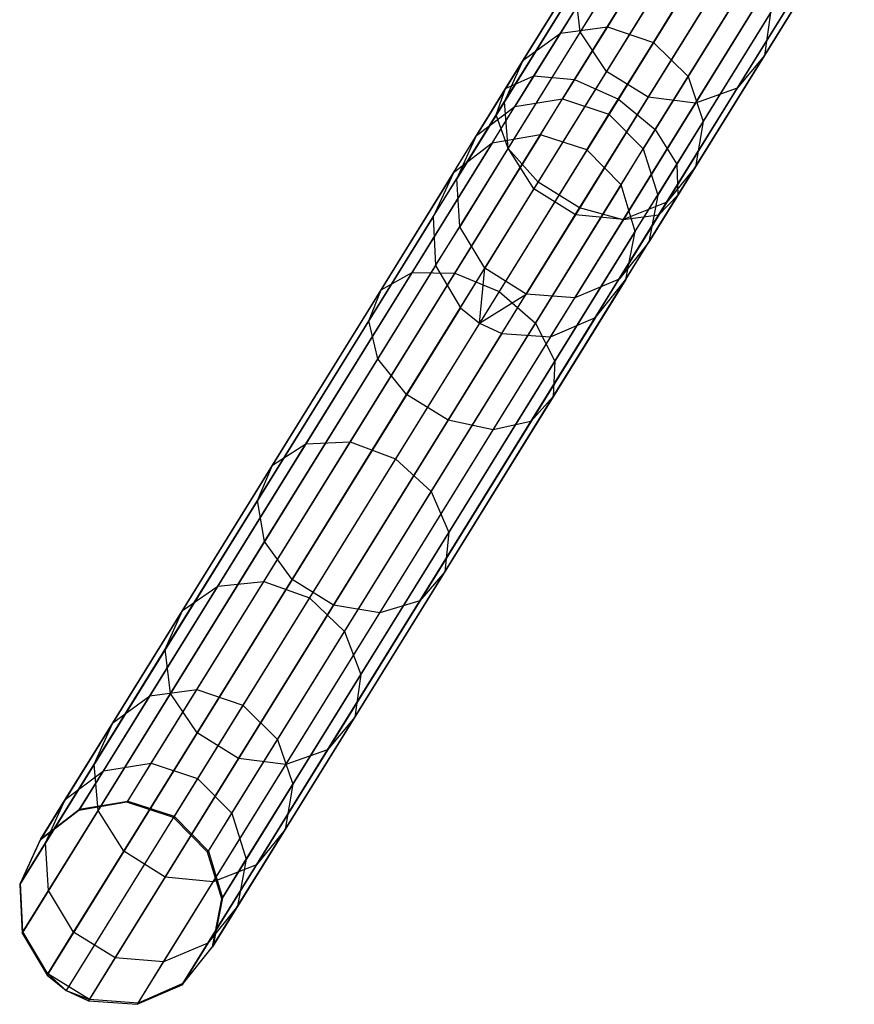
# Model space of a CAD drawing. Extents: x -91 to 92, y -91 to 92.
# Tile 3 of 256: x -48.41 to -40.23, y -77.51 to -67.87. Entities that reach past the tile are written whole.
import ezdxf

# ---------------------------------------------------------------- set-up
doc = ezdxf.new("R2010")
doc.units = 0
doc.header["$LTSCALE"] = 25.4
doc.layers.get('0').update_dxf_attribs({"linetype": 'CONTINUOUS'})

# ---------------------------------------------------------------- blocks, each defined once
blk = doc.blocks.new('NL2500012258_STL_2')
at = {"color": 0}
for p, q in [((48.87, -68.8447, 31.4248), (50.1913, -66.7108, 29.981)), ((48.87, -68.8447, 31.4248), (50.1913, -66.7108, 29.981)), ((48.5934, -68.9692, 31.0545), (49.9451, -66.7861, 29.5775)), ((48.5934, -68.9692, 31.0545), (49.9451, -66.7861, 29.5775)), ((49.2685, -68.8817, 31.6873), (50.5682, -66.7826, 30.2671)), ((49.2685, -68.8817, 31.6873), (50.5682, -66.7826, 30.2671)), ((50.2424, -66.9319, 170.3879), (49.3241, -68.415, 167.8115)), ((50.2424, -66.9319, 170.3879), (49.3241, -68.415, 167.8115)), ((48.5019, -69.2265, 30.6615), (49.8859, -66.9912, 29.1491)), ((48.5019, -69.2265, 30.6615), (49.8859, -66.9912, 29.1491)), ((50.9894, -66.9851, 30.3704), (49.6975, -69.0717, 31.7821)), ((50.9894, -66.9851, 30.3704), (49.6975, -69.0717, 31.7821)), ((52.0087, -67.2246, 169.8481), (51.1289, -68.6455, 167.3796)), ((52.0087, -67.2246, 169.8481), (51.1289, -68.6455, 167.3796)), ((48.6165, -69.5578, 30.3356), (50.0273, -67.2793, 28.794)), ((48.6165, -69.5578, 30.3356), (50.0273, -67.2793, 28.794)), ((50.511, -67.3033, 170.5261), (49.5828, -68.8023, 167.922)), ((50.511, -67.3033, 170.5261), (49.5828, -68.8023, 167.922)), ((50.2392, -67.314, 166.9994), (49.5896, -68.3631, 164.4123)), ((50.2392, -67.314, 166.9994), (49.5896, -68.3631, 164.4123)), ((50.0587, -69.371, 31.6873), (51.3584, -67.2719, 30.2671)), ((50.0587, -69.371, 31.6873), (51.3584, -67.2719, 30.2671)), ((49.7896, -67.3595, 167.1572), (49.1292, -68.4261, 164.5271)), ((49.7896, -67.3595, 167.1572), (49.1292, -68.4261, 164.5271)), ((50.0409, -68.517, 164.3709), (50.6866, -67.4741, 166.9425)), ((50.0409, -68.517, 164.3709), (50.6866, -67.4741, 166.9425)), ((51.7637, -67.5108, 170.1432), (50.8628, -68.9657, 167.6157)), ((51.7637, -67.5108, 170.1432), (50.8628, -68.9657, 167.6157)), ((49.4409, -67.6004, 167.3796), (48.7653, -68.6915, 164.6889)), ((49.4409, -67.6004, 167.3796), (48.7653, -68.6915, 164.6889)), ((48.9111, -69.8871, 30.1516), (50.337, -67.5842, 28.5935)), ((48.9111, -69.8871, 30.1516), (50.337, -67.5842, 28.5935)), ((50.9179, -67.5552, 170.5261), (49.9898, -69.0542, 167.922)), ((50.9179, -67.5552, 170.5261), (49.9898, -69.0542, 167.922)), ((50.2694, -69.7112, 31.4248), (51.5907, -67.5773, 29.981)), ((50.2694, -69.7112, 31.4248), (51.5907, -67.5773, 29.981)), ((51.37, -67.6301, 170.3879), (50.4517, -69.1132, 167.8115)), ((51.37, -67.6301, 170.3879), (50.4517, -69.1132, 167.8115)), ((51.0294, -67.8033, 166.9994), (50.3798, -68.8524, 164.4123)), ((51.0294, -67.8033, 166.9994), (50.3798, -68.8524, 164.4123)), ((49.318, -70.1391, 30.1516), (50.744, -67.8361, 28.5935)), ((49.318, -70.1391, 30.1516), (50.744, -67.8361, 28.5935)), ((50.2814, -70.0143, 31.0545), (51.6331, -67.8313, 29.5775)), ((50.2814, -70.0143, 31.0545), (51.6331, -67.8313, 29.5775)), ((49.2729, -67.9813, 167.6157), (48.5811, -69.0985, 164.8607)), ((49.2729, -67.9813, 167.6157), (48.5811, -69.0985, 164.8607)), ((49.3241, -68.415, 167.8115), (49.2729, -67.9813, 167.6157)), ((49.3241, -68.415, 167.8115), (49.2729, -67.9813, 167.6157)), ((49.7441, -70.256, 30.3356), (51.1549, -67.9774, 28.794)), ((49.7441, -70.256, 30.3356), (51.1549, -67.9774, 28.794)), ((50.0918, -70.2109, 30.6615), (51.4758, -67.9757, 29.1491)), ((50.0918, -70.2109, 30.6615), (51.4758, -67.9757, 29.1491)), ((51.189, -68.226, 167.1572), (50.5286, -69.2926, 164.5271)), ((51.189, -68.226, 167.1572), (50.5286, -69.2926, 164.5271)), ((51.189, -68.226, 167.1572), (51.1289, -68.6455, 167.3796)), ((51.189, -68.226, 167.1572), (51.1289, -68.6455, 167.3796)), ((49.1292, -68.4261, 164.5271), (49.5896, -68.3631, 164.4123)), ((49.1292, -68.4261, 164.5271), (49.5896, -68.3631, 164.4123)), ((49.5896, -68.3631, 164.4123), (49.1509, -69.0716, 161.6697)), ((49.5896, -68.3631, 164.4123), (49.1509, -69.0716, 161.6697)), ((49.5896, -68.3631, 164.4123), (50.0409, -68.517, 164.3709)), ((49.5896, -68.3631, 164.4123), (50.0409, -68.517, 164.3709)), ((49.3241, -68.415, 167.8115), (48.6189, -69.5539, 165.0032)), ((49.3241, -68.415, 167.8115), (48.6189, -69.5539, 165.0032)), ((49.1292, -68.4261, 164.5271), (48.6833, -69.1463, 161.739)), ((49.1292, -68.4261, 164.5271), (48.6833, -69.1463, 161.739)), ((48.7653, -68.6915, 164.6889), (49.1292, -68.4261, 164.5271)), ((48.7653, -68.6915, 164.6889), (49.1292, -68.4261, 164.5271)), ((49.5828, -68.8023, 167.922), (49.3241, -68.415, 167.8115)), ((49.5828, -68.8023, 167.922), (49.3241, -68.415, 167.8115)), ((49.6049, -69.2212, 161.6447), (50.0409, -68.517, 164.3709)), ((49.6049, -69.2212, 161.6447), (50.0409, -68.517, 164.3709)), ((50.0409, -68.517, 164.3709), (50.3798, -68.8524, 164.4123)), ((50.0409, -68.517, 164.3709), (50.3798, -68.8524, 164.4123)), ((48.7653, -68.6915, 164.6889), (48.3091, -69.4283, 161.8366)), ((48.7653, -68.6915, 164.6889), (48.3091, -69.4283, 161.8366)), ((48.5811, -69.0985, 164.8607), (48.7653, -68.6915, 164.6889)), ((48.5811, -69.0985, 164.8607), (48.7653, -68.6915, 164.6889)), ((51.1289, -68.6455, 167.3796), (50.4533, -69.7367, 164.6889)), ((51.1289, -68.6455, 167.3796), (50.4533, -69.7367, 164.6889)), ((51.1289, -68.6455, 167.3796), (50.8628, -68.9657, 167.6157)), ((51.1289, -68.6455, 167.3796), (50.8628, -68.9657, 167.6157)), ((47.6763, -70.7726, 33.2255), (48.87, -68.8447, 31.4248)), ((47.6763, -70.7726, 33.2255), (48.87, -68.8447, 31.4248)), ((48.0943, -70.7781, 33.4586), (49.2685, -68.8817, 31.6873)), ((48.0943, -70.7781, 33.4586), (49.2685, -68.8817, 31.6873)), ((48.5934, -68.9692, 31.0545), (48.87, -68.8447, 31.4248)), ((48.5934, -68.9692, 31.0545), (48.87, -68.8447, 31.4248)), ((48.87, -68.8447, 31.4248), (49.2685, -68.8817, 31.6873)), ((48.87, -68.8447, 31.4248), (49.2685, -68.8817, 31.6873)), ((49.5828, -68.8023, 167.922), (48.8701, -69.9533, 165.0836)), ((49.5828, -68.8023, 167.922), (48.8701, -69.9533, 165.0836)), ((49.2685, -68.8817, 31.6873), (49.6975, -69.0717, 31.7821)), ((49.2685, -68.8817, 31.6873), (49.6975, -69.0717, 31.7821)), ((49.9898, -69.0542, 167.922), (49.5828, -68.8023, 167.922)), ((49.9898, -69.0542, 167.922), (49.5828, -68.8023, 167.922)), ((50.3798, -68.8524, 164.4123), (49.9412, -69.5609, 161.6697)), ((50.3798, -68.8524, 164.4123), (49.9412, -69.5609, 161.6697)), ((50.3798, -68.8524, 164.4123), (50.5286, -69.2926, 164.5271)), ((50.3798, -68.8524, 164.4123), (50.5286, -69.2926, 164.5271)), ((47.3722, -70.9414, 32.8967), (48.5934, -68.9692, 31.0545)), ((47.3722, -70.9414, 32.8967), (48.5934, -68.9692, 31.0545)), ((48.5019, -69.2265, 30.6615), (48.5934, -68.9692, 31.0545)), ((48.5019, -69.2265, 30.6615), (48.5934, -68.9692, 31.0545)), ((50.8628, -68.9657, 167.6157), (50.171, -70.083, 164.8607)), ((50.8628, -68.9657, 167.6157), (50.171, -70.083, 164.8607)), ((50.8628, -68.9657, 167.6157), (50.4517, -69.1132, 167.8115)), ((50.8628, -68.9657, 167.6157), (50.4517, -69.1132, 167.8115)), ((49.6975, -69.0717, 31.7821), (48.5303, -70.9567, 33.5428)), ((49.6975, -69.0717, 31.7821), (48.5303, -70.9567, 33.5428)), ((48.6833, -69.1463, 161.739), (49.1509, -69.0716, 161.6697)), ((48.6833, -69.1463, 161.739), (49.1509, -69.0716, 161.6697)), ((48.9331, -69.4234, 158.8334), (49.1509, -69.0716, 161.6697)), ((48.9331, -69.4234, 158.8334), (49.1509, -69.0716, 161.6697)), ((49.1509, -69.0716, 161.6697), (49.6049, -69.2212, 161.6447)), ((49.1509, -69.0716, 161.6697), (49.6049, -69.2212, 161.6447)), ((49.9898, -69.0542, 167.922), (49.277, -70.2053, 165.0836)), ((49.9898, -69.0542, 167.922), (49.277, -70.2053, 165.0836)), ((49.6975, -69.0717, 31.7821), (50.0587, -69.371, 31.6873)), ((49.6975, -69.0717, 31.7821), (50.0587, -69.371, 31.6873)), ((50.4517, -69.1132, 167.8115), (49.9898, -69.0542, 167.922)), ((50.4517, -69.1132, 167.8115), (49.9898, -69.0542, 167.922)), ((48.5811, -69.0985, 164.8607), (48.114, -69.8529, 161.9402)), ((48.5811, -69.0985, 164.8607), (48.114, -69.8529, 161.9402)), ((48.3091, -69.4283, 161.8366), (48.6833, -69.1463, 161.739)), ((48.3091, -69.4283, 161.8366), (48.6833, -69.1463, 161.739)), ((48.4618, -69.504, 158.8555), (48.6833, -69.1463, 161.739)), ((48.4618, -69.504, 158.8555), (48.6833, -69.1463, 161.739)), ((48.6189, -69.5539, 165.0032), (48.5811, -69.0985, 164.8607)), ((48.6189, -69.5539, 165.0032), (48.5811, -69.0985, 164.8607)), ((50.4517, -69.1132, 167.8115), (49.7465, -70.2521, 165.0032)), ((50.4517, -69.1132, 167.8115), (49.7465, -70.2521, 165.0032)), ((47.2515, -71.2459, 32.5477), (48.5019, -69.2265, 30.6615)), ((47.2515, -71.2459, 32.5477), (48.5019, -69.2265, 30.6615)), ((48.6165, -69.5578, 30.3356), (48.5019, -69.2265, 30.6615)), ((48.6165, -69.5578, 30.3356), (48.5019, -69.2265, 30.6615)), ((49.3884, -69.5709, 158.8254), (49.6049, -69.2212, 161.6447)), ((49.3884, -69.5709, 158.8254), (49.6049, -69.2212, 161.6447)), ((49.6049, -69.2212, 161.6447), (49.9412, -69.5609, 161.6697)), ((49.6049, -69.2212, 161.6447), (49.9412, -69.5609, 161.6697)), ((50.5286, -69.2926, 164.5271), (50.0827, -70.0128, 161.739)), ((50.5286, -69.2926, 164.5271), (50.0827, -70.0128, 161.739)), ((50.5286, -69.2926, 164.5271), (50.4533, -69.7367, 164.6889)), ((50.5286, -69.2926, 164.5271), (50.4533, -69.7367, 164.6889)), ((48.9331, -69.4234, 158.8334), (44.8838, -75.9632, 48.8334)), ((48.9331, -69.4234, 158.8334), (44.8838, -75.9632, 48.8334)), ((48.0825, -69.7942, 158.8867), (48.3091, -69.4283, 161.8366)), ((48.0825, -69.7942, 158.8867), (48.3091, -69.4283, 161.8366)), ((48.114, -69.8529, 161.9402), (48.3091, -69.4283, 161.8366)), ((48.114, -69.8529, 161.9402), (48.3091, -69.4283, 161.8366)), ((48.9331, -69.4234, 158.8334), (48.4618, -69.504, 158.8555)), ((48.9331, -69.4234, 158.8334), (48.4618, -69.504, 158.8555)), ((48.8845, -71.2674, 33.4586), (50.0587, -69.371, 31.6873)), ((48.8845, -71.2674, 33.4586), (50.0587, -69.371, 31.6873)), ((49.3884, -69.5709, 158.8254), (48.9331, -69.4234, 158.8334)), ((49.3884, -69.5709, 158.8254), (48.9331, -69.4234, 158.8334)), ((50.0587, -69.371, 31.6873), (50.2694, -69.7112, 31.4248)), ((50.0587, -69.371, 31.6873), (50.2694, -69.7112, 31.4248)), ((48.4618, -69.504, 158.8555), (44.4125, -76.0438, 48.8555)), ((48.4618, -69.504, 158.8555), (44.4125, -76.0438, 48.8555)), ((47.342, -71.6162, 32.2583), (48.6165, -69.5578, 30.3356)), ((47.342, -71.6162, 32.2583), (48.6165, -69.5578, 30.3356)), ((48.4618, -69.504, 158.8555), (48.0825, -69.7942, 158.8867)), ((48.4618, -69.504, 158.8555), (48.0825, -69.7942, 158.8867)), ((48.6189, -69.5539, 165.0032), (48.1428, -70.3229, 162.0262)), ((48.6189, -69.5539, 165.0032), (48.1428, -70.3229, 162.0262)), ((48.9111, -69.8871, 30.1516), (48.6165, -69.5578, 30.3356)), ((48.9111, -69.8871, 30.1516), (48.6165, -69.5578, 30.3356)), ((48.8701, -69.9533, 165.0836), (48.6189, -69.5539, 165.0032)), ((48.8701, -69.9533, 165.0836), (48.6189, -69.5539, 165.0032)), ((49.7233, -69.9127, 158.8334), (49.9412, -69.5609, 161.6697)), ((49.7233, -69.9127, 158.8334), (49.9412, -69.5609, 161.6697)), ((49.9412, -69.5609, 161.6697), (50.0827, -70.0128, 161.739)), ((49.9412, -69.5609, 161.6697), (50.0827, -70.0128, 161.739)), ((49.3884, -69.5709, 158.8254), (45.3391, -76.1107, 48.8254)), ((49.3884, -69.5709, 158.8254), (45.3391, -76.1107, 48.8254)), ((49.7233, -69.9127, 158.8334), (49.3884, -69.5709, 158.8254)), ((49.7233, -69.9127, 158.8334), (49.3884, -69.5709, 158.8254)), ((49.0758, -71.6391, 33.2255), (50.2694, -69.7112, 31.4248)), ((49.0758, -71.6391, 33.2255), (50.2694, -69.7112, 31.4248)), ((50.4533, -69.7367, 164.6889), (49.9971, -70.4735, 161.8366)), ((50.4533, -69.7367, 164.6889), (49.9971, -70.4735, 161.8366)), ((50.4533, -69.7367, 164.6889), (50.171, -70.083, 164.8607)), ((50.4533, -69.7367, 164.6889), (50.171, -70.083, 164.8607)), ((50.2694, -69.7112, 31.4248), (50.2814, -70.0143, 31.0545)), ((50.2694, -69.7112, 31.4248), (50.2814, -70.0143, 31.0545)), ((48.0825, -69.7942, 158.8867), (44.0332, -76.334, 48.8867)), ((48.0825, -69.7942, 158.8867), (44.0332, -76.334, 48.8867)), ((48.0825, -69.7942, 158.8867), (47.882, -70.2276, 158.9199)), ((48.0825, -69.7942, 158.8867), (47.882, -70.2276, 158.9199)), ((47.882, -70.2276, 158.9199), (48.114, -69.8529, 161.9402)), ((47.882, -70.2276, 158.9199), (48.114, -69.8529, 161.9402)), ((48.1428, -70.3229, 162.0262), (48.114, -69.8529, 161.9402)), ((48.1428, -70.3229, 162.0262), (48.114, -69.8529, 161.9402)), ((49.7233, -69.9127, 158.8334), (45.674, -76.4525, 48.8334)), ((49.7233, -69.9127, 158.8334), (45.674, -76.4525, 48.8334)), ((47.6229, -71.9677, 32.0949), (48.9111, -69.8871, 30.1516)), ((47.6229, -71.9677, 32.0949), (48.9111, -69.8871, 30.1516)), ((49.318, -70.1391, 30.1516), (48.9111, -69.8871, 30.1516)), ((49.318, -70.1391, 30.1516), (48.9111, -69.8871, 30.1516)), ((49.8613, -70.3705, 158.8555), (49.7233, -69.9127, 158.8334)), ((49.8613, -70.3705, 158.8555), (49.7233, -69.9127, 158.8334)), ((48.8701, -69.9533, 165.0836), (48.3888, -70.7306, 162.0747)), ((48.8701, -69.9533, 165.0836), (48.3888, -70.7306, 162.0747)), ((49.277, -70.2053, 165.0836), (48.8701, -69.9533, 165.0836)), ((49.277, -70.2053, 165.0836), (48.8701, -69.9533, 165.0836)), ((49.0602, -71.9866, 32.8967), (50.2814, -70.0143, 31.0545)), ((49.0602, -71.9866, 32.8967), (50.2814, -70.0143, 31.0545)), ((49.8613, -70.3705, 158.8555), (50.0827, -70.0128, 161.739)), ((49.8613, -70.3705, 158.8555), (50.0827, -70.0128, 161.739)), ((50.0827, -70.0128, 161.739), (49.9971, -70.4735, 161.8366)), ((50.0827, -70.0128, 161.739), (49.9971, -70.4735, 161.8366)), ((50.2814, -70.0143, 31.0545), (50.0918, -70.2109, 30.6615)), ((50.2814, -70.0143, 31.0545), (50.0918, -70.2109, 30.6615)), ((48.0298, -72.2196, 32.0949), (49.318, -70.1391, 30.1516)), ((48.0298, -72.2196, 32.0949), (49.318, -70.1391, 30.1516)), ((49.7441, -70.256, 30.3356), (49.318, -70.1391, 30.1516)), ((49.7441, -70.256, 30.3356), (49.318, -70.1391, 30.1516)), ((50.171, -70.083, 164.8607), (49.7039, -70.8374, 161.9402)), ((50.171, -70.083, 164.8607), (49.7039, -70.8374, 161.9402)), ((50.171, -70.083, 164.8607), (49.7465, -70.2521, 165.0032)), ((50.171, -70.083, 164.8607), (49.7465, -70.2521, 165.0032)), ((47.882, -70.2276, 158.9199), (43.8328, -76.7674, 48.9199)), ((47.882, -70.2276, 158.9199), (43.8328, -76.7674, 48.9199)), ((47.882, -70.2276, 158.9199), (47.9063, -70.7048, 158.9473)), ((47.882, -70.2276, 158.9199), (47.9063, -70.7048, 158.9473)), ((49.277, -70.2053, 165.0836), (48.7958, -70.9825, 162.0747)), ((49.277, -70.2053, 165.0836), (48.7958, -70.9825, 162.0747)), ((48.8415, -72.2303, 32.5477), (50.0918, -70.2109, 30.6615)), ((48.8415, -72.2303, 32.5477), (50.0918, -70.2109, 30.6615)), ((49.7465, -70.2521, 165.0032), (49.277, -70.2053, 165.0836)), ((49.7465, -70.2521, 165.0032), (49.277, -70.2053, 165.0836)), ((50.0918, -70.2109, 30.6615), (49.7441, -70.256, 30.3356)), ((50.0918, -70.2109, 30.6615), (49.7441, -70.256, 30.3356)), ((47.9063, -70.7048, 158.9473), (48.1428, -70.3229, 162.0262)), ((47.9063, -70.7048, 158.9473), (48.1428, -70.3229, 162.0262)), ((48.3888, -70.7306, 162.0747), (48.1428, -70.3229, 162.0262)), ((48.3888, -70.7306, 162.0747), (48.1428, -70.3229, 162.0262)), ((48.4696, -72.3144, 32.2583), (49.7441, -70.256, 30.3356)), ((48.4696, -72.3144, 32.2583), (49.7441, -70.256, 30.3356)), ((49.7465, -70.2521, 165.0032), (49.2704, -71.0211, 162.0262)), ((49.7465, -70.2521, 165.0032), (49.2704, -71.0211, 162.0262)), ((49.8613, -70.3705, 158.8555), (45.812, -76.9103, 48.8555)), ((49.8613, -70.3705, 158.8555), (45.812, -76.9103, 48.8555)), ((49.7705, -70.8394, 158.8867), (49.8613, -70.3705, 158.8555)), ((49.7705, -70.8394, 158.8867), (49.8613, -70.3705, 158.8555)), ((49.9971, -70.4735, 161.8366), (49.7039, -70.8374, 161.9402)), ((49.9971, -70.4735, 161.8366), (49.7039, -70.8374, 161.9402)), ((49.7705, -70.8394, 158.8867), (49.9971, -70.4735, 161.8366)), ((49.7705, -70.8394, 158.8867), (49.9971, -70.4735, 161.8366)), ((47.9063, -70.7048, 158.9473), (43.8571, -77.2446, 48.9473)), ((47.9063, -70.7048, 158.9473), (43.8571, -77.2446, 48.9473)), ((47.9063, -70.7048, 158.9473), (48.1499, -71.1165, 158.9629)), ((47.9063, -70.7048, 158.9473), (48.1499, -71.1165, 158.9629)), ((46.6368, -72.4515, 35.3431), (47.6763, -70.7726, 33.2255)), ((46.6368, -72.4515, 35.3431), (47.6763, -70.7726, 33.2255)), ((47.0717, -72.4296, 35.5417), (48.0943, -70.7781, 33.4586)), ((47.0717, -72.4296, 35.5417), (48.0943, -70.7781, 33.4586)), ((47.3722, -70.9414, 32.8967), (47.6763, -70.7726, 33.2255)), ((47.3722, -70.9414, 32.8967), (47.6763, -70.7726, 33.2255)), ((47.6763, -70.7726, 33.2255), (48.0943, -70.7781, 33.4586)), ((47.6763, -70.7726, 33.2255), (48.0943, -70.7781, 33.4586)), ((48.0943, -70.7781, 33.4586), (48.5303, -70.9567, 33.5428)), ((48.0943, -70.7781, 33.4586), (48.5303, -70.9567, 33.5428)), ((48.1499, -71.1165, 158.9629), (48.3888, -70.7306, 162.0747)), ((48.1499, -71.1165, 158.9629), (48.3888, -70.7306, 162.0747)), ((48.3381, -71.2672, 158.9649), (48.3888, -70.7306, 162.0747)), ((48.3381, -71.2672, 158.9649), (48.3888, -70.7306, 162.0747)), ((48.7958, -70.9825, 162.0747), (48.3888, -70.7306, 162.0747)), ((48.7958, -70.9825, 162.0747), (48.3888, -70.7306, 162.0747)), ((49.7705, -70.8394, 158.8867), (45.7213, -77.3792, 48.8867)), ((49.7705, -70.8394, 158.8867), (45.7213, -77.3792, 48.8867)), ((49.7039, -70.8374, 161.9402), (49.2704, -71.0211, 162.0262)), ((49.7039, -70.8374, 161.9402), (49.2704, -71.0211, 162.0262)), ((49.472, -71.212, 158.9199), (49.7039, -70.8374, 161.9402)), ((49.472, -71.212, 158.9199), (49.7039, -70.8374, 161.9402)), ((49.472, -71.212, 158.9199), (49.7705, -70.8394, 158.8867)), ((49.472, -71.212, 158.9199), (49.7705, -70.8394, 158.8867)), ((46.3087, -72.659, 35.0631), (47.3722, -70.9414, 32.8967)), ((46.3087, -72.659, 35.0631), (47.3722, -70.9414, 32.8967)), ((47.2515, -71.2459, 32.5477), (47.3722, -70.9414, 32.8967)), ((47.2515, -71.2459, 32.5477), (47.3722, -70.9414, 32.8967)), ((48.5303, -70.9567, 33.5428), (47.5139, -72.5983, 35.6133)), ((48.5303, -70.9567, 33.5428), (47.5139, -72.5983, 35.6133)), ((48.3381, -71.2672, 158.9649), (48.7958, -70.9825, 162.0747)), ((48.3381, -71.2672, 158.9649), (48.7958, -70.9825, 162.0747)), ((48.5303, -70.9567, 33.5428), (48.8845, -71.2674, 33.4586)), ((48.5303, -70.9567, 33.5428), (48.8845, -71.2674, 33.4586)), ((48.5568, -71.3685, 158.9629), (48.7958, -70.9825, 162.0747)), ((48.5568, -71.3685, 158.9629), (48.7958, -70.9825, 162.0747)), ((49.2704, -71.0211, 162.0262), (48.7958, -70.9825, 162.0747)), ((49.2704, -71.0211, 162.0262), (48.7958, -70.9825, 162.0747)), ((49.0339, -71.403, 158.9473), (49.2704, -71.0211, 162.0262)), ((49.0339, -71.403, 158.9473), (49.2704, -71.0211, 162.0262)), ((48.1499, -71.1165, 158.9629), (44.1006, -77.6564, 48.9629)), ((48.1499, -71.1165, 158.9629), (44.1006, -77.6564, 48.9629)), ((48.1499, -71.1165, 158.9629), (48.3381, -71.2672, 158.9649)), ((48.1499, -71.1165, 158.9629), (48.3381, -71.2672, 158.9649)), ((48.3381, -71.2672, 158.9649), (44.2888, -77.807, 48.9649)), ((48.3381, -71.2672, 158.9649), (44.2888, -77.807, 48.9649)), ((49.472, -71.212, 158.9199), (45.4227, -77.7518, 48.9199)), ((49.472, -71.212, 158.9199), (45.4227, -77.7518, 48.9199)), ((46.1626, -73.0046, 34.7659), (47.2515, -71.2459, 32.5477)), ((46.1626, -73.0046, 34.7659), (47.2515, -71.2459, 32.5477)), ((47.342, -71.6162, 32.2583), (47.2515, -71.2459, 32.5477)), ((47.342, -71.6162, 32.2583), (47.2515, -71.2459, 32.5477)), ((47.862, -72.9189, 35.5417), (48.8845, -71.2674, 33.4586)), ((47.862, -72.9189, 35.5417), (48.8845, -71.2674, 33.4586)), ((48.3381, -71.2672, 158.9649), (48.5568, -71.3685, 158.9629)), ((48.3381, -71.2672, 158.9649), (48.5568, -71.3685, 158.9629)), ((48.8845, -71.2674, 33.4586), (49.0758, -71.6391, 33.2255)), ((48.8845, -71.2674, 33.4586), (49.0758, -71.6391, 33.2255)), ((49.0339, -71.403, 158.9473), (49.472, -71.212, 158.9199)), ((49.0339, -71.403, 158.9473), (49.472, -71.212, 158.9199)), ((48.5568, -71.3685, 158.9629), (44.5075, -77.9083, 48.9629)), ((48.5568, -71.3685, 158.9629), (44.5075, -77.9083, 48.9629)), ((48.5568, -71.3685, 158.9629), (49.0339, -71.403, 158.9473)), ((48.5568, -71.3685, 158.9629), (49.0339, -71.403, 158.9473)), ((49.0339, -71.403, 158.9473), (44.9847, -77.9428, 48.9473)), ((49.0339, -71.403, 158.9473), (44.9847, -77.9428, 48.9473)), ((46.232, -73.409, 34.5194), (47.342, -71.6162, 32.2583)), ((46.232, -73.409, 34.5194), (47.342, -71.6162, 32.2583)), ((47.6229, -71.9677, 32.0949), (47.342, -71.6162, 32.2583)), ((47.6229, -71.9677, 32.0949), (47.342, -71.6162, 32.2583)), ((48.0362, -73.318, 35.3431), (49.0758, -71.6391, 33.2255)), ((48.0362, -73.318, 35.3431), (49.0758, -71.6391, 33.2255)), ((49.0758, -71.6391, 33.2255), (49.0602, -71.9866, 32.8967)), ((49.0758, -71.6391, 33.2255), (49.0602, -71.9866, 32.8967)), ((46.501, -73.7796, 34.3803), (47.6229, -71.9677, 32.0949)), ((46.501, -73.7796, 34.3803), (47.6229, -71.9677, 32.0949)), ((48.0298, -72.2196, 32.0949), (47.6229, -71.9677, 32.0949)), ((48.0298, -72.2196, 32.0949), (47.6229, -71.9677, 32.0949)), ((47.9967, -73.7042, 35.0631), (49.0602, -71.9866, 32.8967)), ((47.9967, -73.7042, 35.0631), (49.0602, -71.9866, 32.8967)), ((49.0602, -71.9866, 32.8967), (48.8415, -72.2303, 32.5477)), ((49.0602, -71.9866, 32.8967), (48.8415, -72.2303, 32.5477)), ((46.9079, -74.0316, 34.3803), (48.0298, -72.2196, 32.0949)), ((46.9079, -74.0316, 34.3803), (48.0298, -72.2196, 32.0949)), ((47.7525, -73.989, 34.7659), (48.8415, -72.2303, 32.5477)), ((47.7525, -73.989, 34.7659), (48.8415, -72.2303, 32.5477)), ((48.4696, -72.3144, 32.2583), (48.0298, -72.2196, 32.0949)), ((48.4696, -72.3144, 32.2583), (48.0298, -72.2196, 32.0949)), ((48.8415, -72.2303, 32.5477), (48.4696, -72.3144, 32.2583)), ((48.8415, -72.2303, 32.5477), (48.4696, -72.3144, 32.2583)), ((47.3596, -74.1071, 34.5194), (48.4696, -72.3144, 32.2583)), ((47.3596, -74.1071, 34.5194), (48.4696, -72.3144, 32.2583)), ((45.7744, -73.8443, 37.7307), (46.6368, -72.4515, 35.3431)), ((45.7744, -73.8443, 37.7307), (46.6368, -72.4515, 35.3431)), ((46.2234, -73.7997, 37.8903), (47.0717, -72.4296, 35.5417)), ((46.2234, -73.7997, 37.8903), (47.0717, -72.4296, 35.5417)), ((46.3087, -72.659, 35.0631), (46.6368, -72.4515, 35.3431)), ((46.3087, -72.659, 35.0631), (46.6368, -72.4515, 35.3431)), ((46.6368, -72.4515, 35.3431), (47.0717, -72.4296, 35.5417)), ((46.6368, -72.4515, 35.3431), (47.0717, -72.4296, 35.5417)), ((47.0717, -72.4296, 35.5417), (47.5139, -72.5983, 35.6133)), ((47.0717, -72.4296, 35.5417), (47.5139, -72.5983, 35.6133)), ((47.5139, -72.5983, 35.6133), (46.6707, -73.9601, 37.9478)), ((47.5139, -72.5983, 35.6133), (46.6707, -73.9601, 37.9478)), ((47.5139, -72.5983, 35.6133), (47.862, -72.9189, 35.5417)), ((47.5139, -72.5983, 35.6133), (47.862, -72.9189, 35.5417)), ((45.4264, -74.0839, 37.5057), (46.3087, -72.659, 35.0631)), ((45.4264, -74.0839, 37.5057), (46.3087, -72.659, 35.0631)), ((46.1626, -73.0046, 34.7659), (46.3087, -72.659, 35.0631)), ((46.1626, -73.0046, 34.7659), (46.3087, -72.659, 35.0631)), ((47.0137, -74.2889, 37.8903), (47.862, -72.9189, 35.5417)), ((47.0137, -74.2889, 37.8903), (47.862, -72.9189, 35.5417)), ((47.862, -72.9189, 35.5417), (48.0362, -73.318, 35.3431)), ((47.862, -72.9189, 35.5417), (48.0362, -73.318, 35.3431)), ((45.2593, -74.4635, 37.2668), (46.1626, -73.0046, 34.7659)), ((45.2593, -74.4635, 37.2668), (46.1626, -73.0046, 34.7659)), ((46.232, -73.409, 34.5194), (46.1626, -73.0046, 34.7659)), ((46.232, -73.409, 34.5194), (46.1626, -73.0046, 34.7659)), ((47.1738, -74.7108, 37.7307), (48.0362, -73.318, 35.3431)), ((47.1738, -74.7108, 37.7307), (48.0362, -73.318, 35.3431)), ((48.0362, -73.318, 35.3431), (47.9967, -73.7042, 35.0631)), ((48.0362, -73.318, 35.3431), (47.9967, -73.7042, 35.0631)), ((45.3112, -74.8961, 37.0688), (46.232, -73.409, 34.5194)), ((45.3112, -74.8961, 37.0688), (46.232, -73.409, 34.5194)), ((46.501, -73.7796, 34.3803), (46.232, -73.409, 34.5194)), ((46.501, -73.7796, 34.3803), (46.232, -73.409, 34.5194)), ((47.1145, -75.1291, 37.5057), (47.9967, -73.7042, 35.0631)), ((47.1145, -75.1291, 37.5057), (47.9967, -73.7042, 35.0631)), ((47.9967, -73.7042, 35.0631), (47.7525, -73.989, 34.7659)), ((47.9967, -73.7042, 35.0631), (47.7525, -73.989, 34.7659)), ((45.5683, -74.8578, 40.4522), (46.2234, -73.7997, 37.8903)), ((45.5683, -74.8578, 40.4522), (46.2234, -73.7997, 37.8903)), ((45.5703, -75.2827, 36.957), (46.501, -73.7796, 34.3803)), ((45.5703, -75.2827, 36.957), (46.501, -73.7796, 34.3803)), ((45.7744, -73.8443, 37.7307), (46.2234, -73.7997, 37.8903)), ((45.7744, -73.8443, 37.7307), (46.2234, -73.7997, 37.8903)), ((46.2234, -73.7997, 37.8903), (46.6707, -73.9601, 37.9478)), ((46.2234, -73.7997, 37.8903), (46.6707, -73.9601, 37.9478)), ((46.9079, -74.0316, 34.3803), (46.501, -73.7796, 34.3803)), ((46.9079, -74.0316, 34.3803), (46.501, -73.7796, 34.3803)), ((45.1084, -74.92, 40.3352), (45.7744, -73.8443, 37.7307)), ((45.1084, -74.92, 40.3352), (45.7744, -73.8443, 37.7307)), ((45.4264, -74.0839, 37.5057), (45.7744, -73.8443, 37.7307)), ((45.4264, -74.0839, 37.5057), (45.7744, -73.8443, 37.7307)), ((46.6707, -73.9601, 37.9478), (46.0195, -75.0119, 40.4944)), ((46.6707, -73.9601, 37.9478), (46.0195, -75.0119, 40.4944)), ((46.6707, -73.9601, 37.9478), (47.0137, -74.2889, 37.8903)), ((46.6707, -73.9601, 37.9478), (47.0137, -74.2889, 37.8903)), ((46.8492, -75.4479, 37.2668), (47.7525, -73.989, 34.7659)), ((46.8492, -75.4479, 37.2668), (47.7525, -73.989, 34.7659)), ((47.7525, -73.989, 34.7659), (47.3596, -74.1071, 34.5194)), ((47.7525, -73.989, 34.7659), (47.3596, -74.1071, 34.5194)), ((44.7451, -75.1843, 40.1702), (45.4264, -74.0839, 37.5057)), ((44.7451, -75.1843, 40.1702), (45.4264, -74.0839, 37.5057)), ((45.2593, -74.4635, 37.2668), (45.4264, -74.0839, 37.5057)), ((45.2593, -74.4635, 37.2668), (45.4264, -74.0839, 37.5057)), ((45.9772, -75.5347, 36.957), (46.9079, -74.0316, 34.3803)), ((45.9772, -75.5347, 36.957), (46.9079, -74.0316, 34.3803)), ((47.3596, -74.1071, 34.5194), (46.9079, -74.0316, 34.3803)), ((47.3596, -74.1071, 34.5194), (46.9079, -74.0316, 34.3803)), ((46.4388, -75.5943, 37.0688), (47.3596, -74.1071, 34.5194)), ((46.4388, -75.5943, 37.0688), (47.3596, -74.1071, 34.5194)), ((46.3585, -75.3471, 40.4522), (47.0137, -74.2889, 37.8903)), ((46.3585, -75.3471, 40.4522), (47.0137, -74.2889, 37.8903)), ((47.0137, -74.2889, 37.8903), (47.1738, -74.7108, 37.7307)), ((47.0137, -74.2889, 37.8903), (47.1738, -74.7108, 37.7307)), ((44.5616, -75.5902, 39.995), (45.2593, -74.4635, 37.2668)), ((44.5616, -75.5902, 39.995), (45.2593, -74.4635, 37.2668)), ((45.3112, -74.8961, 37.0688), (45.2593, -74.4635, 37.2668)), ((45.3112, -74.8961, 37.0688), (45.2593, -74.4635, 37.2668)), ((46.5078, -75.7865, 40.3352), (47.1738, -74.7108, 37.7307)), ((46.5078, -75.7865, 40.3352), (47.1738, -74.7108, 37.7307)), ((47.1738, -74.7108, 37.7307), (47.1145, -75.1291, 37.5057)), ((47.1738, -74.7108, 37.7307), (47.1145, -75.1291, 37.5057)), ((45.1084, -74.92, 40.3352), (45.5683, -74.8578, 40.4522)), ((45.1084, -74.92, 40.3352), (45.5683, -74.8578, 40.4522)), ((45.1208, -75.5805, 43.1706), (45.5683, -74.8578, 40.4522)), ((45.1208, -75.5805, 43.1706), (45.5683, -74.8578, 40.4522)), ((45.5683, -74.8578, 40.4522), (46.0195, -75.0119, 40.4944)), ((45.5683, -74.8578, 40.4522), (46.0195, -75.0119, 40.4944)), ((44.6, -76.0447, 39.8497), (45.3112, -74.8961, 37.0688)), ((44.6, -76.0447, 39.8497), (45.3112, -74.8961, 37.0688)), ((44.6535, -75.6547, 43.0987), (45.1084, -74.92, 40.3352)), ((44.6535, -75.6547, 43.0987), (45.1084, -74.92, 40.3352)), ((44.7451, -75.1843, 40.1702), (45.1084, -74.92, 40.3352)), ((44.7451, -75.1843, 40.1702), (45.1084, -74.92, 40.3352)), ((45.5703, -75.2827, 36.957), (45.3112, -74.8961, 37.0688)), ((45.5703, -75.2827, 36.957), (45.3112, -74.8961, 37.0688)), ((46.0195, -75.0119, 40.4944), (45.5747, -75.7302, 43.1966)), ((46.0195, -75.0119, 40.4944), (45.5747, -75.7302, 43.1966)), ((46.0195, -75.0119, 40.4944), (46.3585, -75.3471, 40.4522)), ((46.0195, -75.0119, 40.4944), (46.3585, -75.3471, 40.4522)), ((46.4331, -76.2295, 40.1702), (47.1145, -75.1291, 37.5057)), ((46.4331, -76.2295, 40.1702), (47.1145, -75.1291, 37.5057)), ((47.1145, -75.1291, 37.5057), (46.8492, -75.4479, 37.2668)), ((47.1145, -75.1291, 37.5057), (46.8492, -75.4479, 37.2668)), ((44.2797, -75.936, 42.9974), (44.7451, -75.1843, 40.1702)), ((44.2797, -75.936, 42.9974), (44.7451, -75.1843, 40.1702)), ((44.5616, -75.5902, 39.995), (44.7451, -75.1843, 40.1702)), ((44.5616, -75.5902, 39.995), (44.7451, -75.1843, 40.1702)), ((44.8515, -76.4436, 39.7677), (45.5703, -75.2827, 36.957)), ((44.8515, -76.4436, 39.7677), (45.5703, -75.2827, 36.957)), ((45.9772, -75.5347, 36.957), (45.5703, -75.2827, 36.957)), ((45.9772, -75.5347, 36.957), (45.5703, -75.2827, 36.957)), ((45.911, -76.0697, 43.1706), (46.3585, -75.3471, 40.4522)), ((45.911, -76.0697, 43.1706), (46.3585, -75.3471, 40.4522)), ((46.3585, -75.3471, 40.4522), (46.5078, -75.7865, 40.3352)), ((46.3585, -75.3471, 40.4522), (46.5078, -75.7865, 40.3352)), ((46.1516, -76.5747, 39.995), (46.8492, -75.4479, 37.2668)), ((46.1516, -76.5747, 39.995), (46.8492, -75.4479, 37.2668)), ((46.8492, -75.4479, 37.2668), (46.4388, -75.5943, 37.0688)), ((46.8492, -75.4479, 37.2668), (46.4388, -75.5943, 37.0688)), ((45.2585, -76.6955, 39.7677), (45.9772, -75.5347, 36.957)), ((45.2585, -76.6955, 39.7677), (45.9772, -75.5347, 36.957)), ((46.4388, -75.5943, 37.0688), (45.9772, -75.5347, 36.957)), ((46.4388, -75.5943, 37.0688), (45.9772, -75.5347, 36.957)), ((44.0851, -76.3598, 42.8898), (44.5616, -75.5902, 39.995)), ((44.0851, -76.3598, 42.8898), (44.5616, -75.5902, 39.995)), ((44.6, -76.0447, 39.8497), (44.5616, -75.5902, 39.995)), ((44.6, -76.0447, 39.8497), (44.5616, -75.5902, 39.995)), ((44.6535, -75.6547, 43.0987), (45.1208, -75.5805, 43.1706)), ((44.6535, -75.6547, 43.0987), (45.1208, -75.5805, 43.1706)), ((44.891, -75.9517, 45.9852), (45.1208, -75.5805, 43.1706)), ((44.891, -75.9517, 45.9852), (45.1208, -75.5805, 43.1706)), ((45.1208, -75.5805, 43.1706), (45.5747, -75.7302, 43.1966)), ((45.1208, -75.5805, 43.1706), (45.5747, -75.7302, 43.1966)), ((45.7276, -76.7428, 39.8497), (46.4388, -75.5943, 37.0688)), ((45.7276, -76.7428, 39.8497), (46.4388, -75.5943, 37.0688)), ((44.2797, -75.936, 42.9974), (44.6535, -75.6547, 43.0987)), ((44.2797, -75.936, 42.9974), (44.6535, -75.6547, 43.0987)), ((44.4198, -76.0321, 45.96), (44.6535, -75.6547, 43.0987)), ((44.4198, -76.0321, 45.96), (44.6535, -75.6547, 43.0987)), ((45.5747, -75.7302, 43.1966), (45.3462, -76.0993, 45.9943)), ((45.5747, -75.7302, 43.1966), (45.3462, -76.0993, 45.9943)), ((45.5747, -75.7302, 43.1966), (45.911, -76.0697, 43.1706)), ((45.5747, -75.7302, 43.1966), (45.911, -76.0697, 43.1706)), ((46.0529, -76.5212, 43.0987), (46.5078, -75.7865, 40.3352)), ((46.0529, -76.5212, 43.0987), (46.5078, -75.7865, 40.3352)), ((46.5078, -75.7865, 40.3352), (46.4331, -76.2295, 40.1702)), ((46.5078, -75.7865, 40.3352), (46.4331, -76.2295, 40.1702)), ((44.0406, -76.322, 45.9246), (44.2797, -75.936, 42.9974)), ((44.0406, -76.322, 45.9246), (44.2797, -75.936, 42.9974)), ((44.0851, -76.3598, 42.8898), (44.2797, -75.936, 42.9974)), ((44.0851, -76.3598, 42.8898), (44.2797, -75.936, 42.9974)), ((44.8838, -75.9632, 48.8334), (44.4125, -76.0438, 48.8555)), ((44.8838, -75.9632, 48.8334), (44.4125, -76.0438, 48.8555)), ((44.4198, -76.0321, 45.96), (44.891, -75.9517, 45.9852)), ((44.4198, -76.0321, 45.96), (44.891, -75.9517, 45.9852)), ((44.8838, -75.9632, 48.8334), (44.891, -75.9517, 45.9852)), ((44.8838, -75.9632, 48.8334), (44.891, -75.9517, 45.9852)), ((45.3391, -76.1107, 48.8254), (44.8838, -75.9632, 48.8334)), ((45.3391, -76.1107, 48.8254), (44.8838, -75.9632, 48.8334)), ((44.891, -75.9517, 45.9852), (45.3462, -76.0993, 45.9943)), ((44.891, -75.9517, 45.9852), (45.3462, -76.0993, 45.9943)), ((44.4125, -76.0438, 48.8555), (44.0332, -76.334, 48.8867)), ((44.4125, -76.0438, 48.8555), (44.0332, -76.334, 48.8867)), ((44.0406, -76.322, 45.9246), (44.4198, -76.0321, 45.96)), ((44.0406, -76.322, 45.9246), (44.4198, -76.0321, 45.96)), ((44.1143, -76.8291, 42.8005), (44.6, -76.0447, 39.8497)), ((44.1143, -76.8291, 42.8005), (44.6, -76.0447, 39.8497)), ((44.4125, -76.0438, 48.8555), (44.4198, -76.0321, 45.96)), ((44.4125, -76.0438, 48.8555), (44.4198, -76.0321, 45.96)), ((44.8515, -76.4436, 39.7677), (44.6, -76.0447, 39.8497)), ((44.8515, -76.4436, 39.7677), (44.6, -76.0447, 39.8497)), ((45.3391, -76.1107, 48.8254), (45.3462, -76.0993, 45.9943)), ((45.3391, -76.1107, 48.8254), (45.3462, -76.0993, 45.9943)), ((45.674, -76.4525, 48.8334), (45.3391, -76.1107, 48.8254)), ((45.674, -76.4525, 48.8334), (45.3391, -76.1107, 48.8254)), ((45.3462, -76.0993, 45.9943), (45.6812, -76.441, 45.9852)), ((45.3462, -76.0993, 45.9943), (45.6812, -76.441, 45.9852)), ((45.6812, -76.441, 45.9852), (45.911, -76.0697, 43.1706)), ((45.6812, -76.441, 45.9852), (45.911, -76.0697, 43.1706)), ((45.911, -76.0697, 43.1706), (46.0529, -76.5212, 43.0987)), ((45.911, -76.0697, 43.1706), (46.0529, -76.5212, 43.0987)), ((45.9677, -76.9811, 42.9974), (46.4331, -76.2295, 40.1702)), ((45.9677, -76.9811, 42.9974), (46.4331, -76.2295, 40.1702)), ((46.4331, -76.2295, 40.1702), (46.1516, -76.5747, 39.995)), ((46.4331, -76.2295, 40.1702), (46.1516, -76.5747, 39.995)), ((44.0332, -76.334, 48.8867), (43.8328, -76.7674, 48.9199)), ((44.0332, -76.334, 48.8867), (43.8328, -76.7674, 48.9199)), ((43.8404, -76.7551, 45.8869), (44.0406, -76.322, 45.9246)), ((43.8404, -76.7551, 45.8869), (44.0406, -76.322, 45.9246)), ((43.8404, -76.7551, 45.8869), (44.0851, -76.3598, 42.8898)), ((43.8404, -76.7551, 45.8869), (44.0851, -76.3598, 42.8898)), ((44.0332, -76.334, 48.8867), (44.0406, -76.322, 45.9246)), ((44.0332, -76.334, 48.8867), (44.0406, -76.322, 45.9246)), ((44.1143, -76.8291, 42.8005), (44.0851, -76.3598, 42.8898)), ((44.1143, -76.8291, 42.8005), (44.0851, -76.3598, 42.8898)), ((44.3606, -77.2364, 42.7502), (44.8515, -76.4436, 39.7677)), ((44.3606, -77.2364, 42.7502), (44.8515, -76.4436, 39.7677)), ((45.2585, -76.6955, 39.7677), (44.8515, -76.4436, 39.7677)), ((45.2585, -76.6955, 39.7677), (44.8515, -76.4436, 39.7677)), ((45.674, -76.4525, 48.8334), (45.6812, -76.441, 45.9852)), ((45.674, -76.4525, 48.8334), (45.6812, -76.441, 45.9852)), ((45.812, -76.9103, 48.8555), (45.674, -76.4525, 48.8334)), ((45.812, -76.9103, 48.8555), (45.674, -76.4525, 48.8334)), ((45.6812, -76.441, 45.9852), (45.8192, -76.8986, 45.96)), ((45.6812, -76.441, 45.9852), (45.8192, -76.8986, 45.96)), ((45.6751, -77.3442, 42.8898), (46.1516, -76.5747, 39.995)), ((45.6751, -77.3442, 42.8898), (46.1516, -76.5747, 39.995)), ((46.1516, -76.5747, 39.995), (45.7276, -76.7428, 39.8497)), ((46.1516, -76.5747, 39.995), (45.7276, -76.7428, 39.8497)), ((45.8192, -76.8986, 45.96), (46.0529, -76.5212, 43.0987)), ((45.8192, -76.8986, 45.96), (46.0529, -76.5212, 43.0987)), ((46.0529, -76.5212, 43.0987), (45.9677, -76.9811, 42.9974)), ((46.0529, -76.5212, 43.0987), (45.9677, -76.9811, 42.9974)), ((44.7675, -77.4884, 42.7502), (45.2585, -76.6955, 39.7677)), ((44.7675, -77.4884, 42.7502), (45.2585, -76.6955, 39.7677)), ((45.7276, -76.7428, 39.8497), (45.2585, -76.6955, 39.7677)), ((45.7276, -76.7428, 39.8497), (45.2585, -76.6955, 39.7677)), ((43.8328, -76.7674, 48.9199), (43.8404, -76.7551, 45.8869)), ((43.8328, -76.7674, 48.9199), (43.8404, -76.7551, 45.8869)), ((43.8328, -76.7674, 48.9199), (43.8571, -77.2446, 48.9473)), ((43.8328, -76.7674, 48.9199), (43.8571, -77.2446, 48.9473)), ((43.8648, -77.2321, 45.8557), (43.8404, -76.7551, 45.8869)), ((43.8648, -77.2321, 45.8557), (43.8404, -76.7551, 45.8869)), ((45.2419, -77.5273, 42.8005), (45.7276, -76.7428, 39.8497)), ((45.2419, -77.5273, 42.8005), (45.7276, -76.7428, 39.8497)), ((43.8648, -77.2321, 45.8557), (44.1143, -76.8291, 42.8005)), ((43.8648, -77.2321, 45.8557), (44.1143, -76.8291, 42.8005)), ((44.3606, -77.2364, 42.7502), (44.1143, -76.8291, 42.8005)), ((44.3606, -77.2364, 42.7502), (44.1143, -76.8291, 42.8005)), ((45.9677, -76.9811, 42.9974), (45.6751, -77.3442, 42.8898)), ((45.9677, -76.9811, 42.9974), (45.6751, -77.3442, 42.8898)), ((45.7213, -77.3792, 48.8867), (45.812, -76.9103, 48.8555)), ((45.7213, -77.3792, 48.8867), (45.812, -76.9103, 48.8555)), ((45.8192, -76.8986, 45.96), (45.7287, -77.3672, 45.9246)), ((45.8192, -76.8986, 45.96), (45.7287, -77.3672, 45.9246)), ((45.7287, -77.3672, 45.9246), (45.9677, -76.9811, 42.9974)), ((45.7287, -77.3672, 45.9246), (45.9677, -76.9811, 42.9974)), ((45.812, -76.9103, 48.8555), (45.8192, -76.8986, 45.96)), ((45.812, -76.9103, 48.8555), (45.8192, -76.8986, 45.96)), ((43.8571, -77.2446, 48.9473), (43.8648, -77.2321, 45.8557)), ((43.8571, -77.2446, 48.9473), (43.8648, -77.2321, 45.8557)), ((43.8571, -77.2446, 48.9473), (44.1006, -77.6564, 48.9629)), ((43.8571, -77.2446, 48.9473), (44.1006, -77.6564, 48.9629)), ((44.1084, -77.6437, 45.8381), (43.8648, -77.2321, 45.8557)), ((44.1084, -77.6437, 45.8381), (43.8648, -77.2321, 45.8557)), ((44.1084, -77.6437, 45.8381), (44.3606, -77.2364, 42.7502)), ((44.1084, -77.6437, 45.8381), (44.3606, -77.2364, 42.7502)), ((44.7675, -77.4884, 42.7502), (44.3606, -77.2364, 42.7502)), ((44.7675, -77.4884, 42.7502), (44.3606, -77.2364, 42.7502)), ((45.6751, -77.3442, 42.8898), (45.2419, -77.5273, 42.8005)), ((45.6751, -77.3442, 42.8898), (45.2419, -77.5273, 42.8005)), ((45.4303, -77.7396, 45.8869), (45.6751, -77.3442, 42.8898)), ((45.4303, -77.7396, 45.8869), (45.6751, -77.3442, 42.8898)), ((45.7287, -77.3672, 45.9246), (45.4303, -77.7396, 45.8869)), ((45.7287, -77.3672, 45.9246), (45.4303, -77.7396, 45.8869)), ((45.7213, -77.3792, 48.8867), (45.7287, -77.3672, 45.9246)), ((45.7213, -77.3792, 48.8867), (45.7287, -77.3672, 45.9246)), ((45.4227, -77.7518, 48.9199), (45.7213, -77.3792, 48.8867)), ((45.4227, -77.7518, 48.9199), (45.7213, -77.3792, 48.8867)), ((44.5154, -77.8957, 45.8381), (44.7675, -77.4884, 42.7502)), ((44.5154, -77.8957, 45.8381), (44.7675, -77.4884, 42.7502)), ((45.2419, -77.5273, 42.8005), (44.7675, -77.4884, 42.7502)), ((45.2419, -77.5273, 42.8005), (44.7675, -77.4884, 42.7502)), ((44.9924, -77.9303, 45.8557), (45.2419, -77.5273, 42.8005)), ((44.9924, -77.9303, 45.8557), (45.2419, -77.5273, 42.8005)), ((44.1006, -77.6564, 48.9629), (44.1084, -77.6437, 45.8381)), ((44.1006, -77.6564, 48.9629), (44.1084, -77.6437, 45.8381)), ((44.1006, -77.6564, 48.9629), (44.2888, -77.807, 48.9649)), ((44.1006, -77.6564, 48.9629), (44.2888, -77.807, 48.9649)), ((44.5154, -77.8957, 45.8381), (44.1084, -77.6437, 45.8381)), ((44.2888, -77.807, 48.9649), (44.1084, -77.6437, 45.8381)), ((44.5154, -77.8957, 45.8381), (44.1084, -77.6437, 45.8381)), ((44.2888, -77.807, 48.9649), (44.1084, -77.6437, 45.8381)), ((44.9847, -77.9428, 48.9473), (45.4227, -77.7518, 48.9199)), ((44.9847, -77.9428, 48.9473), (45.4227, -77.7518, 48.9199)), ((45.4303, -77.7396, 45.8869), (44.9924, -77.9303, 45.8557)), ((45.4303, -77.7396, 45.8869), (44.9924, -77.9303, 45.8557)), ((45.4227, -77.7518, 48.9199), (45.4303, -77.7396, 45.8869)), ((45.4227, -77.7518, 48.9199), (45.4303, -77.7396, 45.8869)), ((44.2888, -77.807, 48.9649), (44.5075, -77.9083, 48.9629)), ((44.2888, -77.807, 48.9649), (44.5075, -77.9083, 48.9629)), ((44.2888, -77.807, 48.9649), (44.5154, -77.8957, 45.8381)), ((44.2888, -77.807, 48.9649), (44.5154, -77.8957, 45.8381)), ((44.5075, -77.9083, 48.9629), (44.5154, -77.8957, 45.8381)), ((44.5075, -77.9083, 48.9629), (44.5154, -77.8957, 45.8381)), ((44.5075, -77.9083, 48.9629), (44.9847, -77.9428, 48.9473)), ((44.5075, -77.9083, 48.9629), (44.9847, -77.9428, 48.9473)), ((44.9924, -77.9303, 45.8557), (44.5154, -77.8957, 45.8381)), ((44.9924, -77.9303, 45.8557), (44.5154, -77.8957, 45.8381)), ((44.9847, -77.9428, 48.9473), (44.9924, -77.9303, 45.8557)), ((44.9847, -77.9428, 48.9473), (44.9924, -77.9303, 45.8557))]:
    blk.add_line(p, q, dxfattribs=at)

msp = doc.modelspace()

# ---------------------------------------------------------------- block references
at = {"color": 0}
msp.add_blockref('NL2500012258_STL_2', (-92.2434, 0.4282, -1717), dxfattribs=at)

doc.saveas('drawing.dxf')
